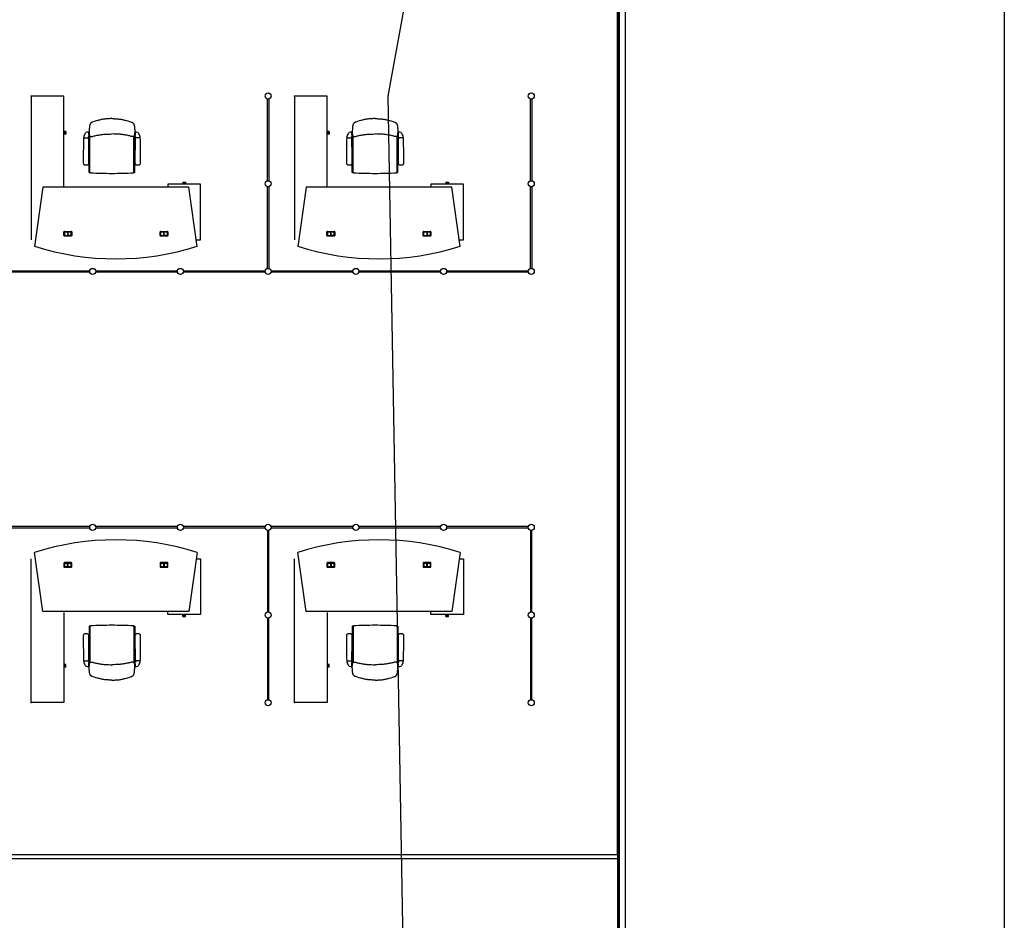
# Model space of a CAD drawing. Header units: millimetres. Extents: x 391350 to 515311, y -283575 to -199836.
# Tile 99 of 102: x 502962 to 515311, y -228229 to -216931. Entities that reach past the tile are written whole.
import ezdxf

# ---------------------------------------------------------------- set-up
doc = ezdxf.new("R2010")
doc.units = ezdxf.units.MM
doc.layers.add('Evac_Occupant', color=183, linetype='Continuous')

msp = doc.modelspace()

# ---------------------------------------------------------------- linework, layer by layer
at = {"color": 0}
for p, q in [((510471, -206452), (510471, -236831)), ((510481, -206452), (510481, -236831)), ((510556, -206452), (510556, -236881)), ((510459, -216249), (510459, -236831)), ((503107, -217892), (503107, -219692)), ((503517, -217892), (503107, -217892)), ((503517, -219021), (503517, -217892)), ((506070, -218951), (506070, -217926)), ((506087, -217926), (506087, -218951)), ((506407, -217892), (506407, -219692)), ((506817, -217892), (506407, -217892)), ((506817, -219021), (506817, -217892)), ((509370, -218951), (509370, -217926)), ((509387, -217926), (509387, -218951)), ((504119, -218172), (504119, -218172)), ((504119, -218172), (504119, -218172)), ((507419, -218172), (507419, -218172)), ((507419, -218172), (507419, -218172)), ((503530, -218334), (503517, -218334)), ((503542, -218334), (503530, -218334)), ((503530, -218334), (503530, -218368)), ((503542, -218334), (503542, -218368)), ((506830, -218334), (506817, -218334)), ((506842, -218334), (506830, -218334)), ((506830, -218334), (506830, -218368)), ((506842, -218334), (506842, -218368)), ((503530, -218368), (503517, -218368)), ((503542, -218368), (503530, -218368)), ((503765, -218412, 0), (503765, -218409, 0)), ((503765, -218412, 0), (503825, -218412, 0)), ((503825, -218412, 0), (503825, -218399, 0)), ((503829, -218344, 0), (503829, -218382, 0)), ((503829, -218347, 0), (503832, -218352, 0)), ((503829, -218372, 0), (503829, -218352, 0)), ((503829, -218356, 0), (503829, -218355, 0)), ((503829, -218356, 0), (503829, -218368, 0)), ((503829, -218368, 0), (503829, -218370, 0)), ((503829, -218377, 0), (503832, -218372, 0)), ((503832, -218355, 0), (503832, -218352, 0)), ((503832, -218369, 0), (503832, -218355, 0)), ((503832, -218372, 0), (503832, -218369, 0)), ((503833, -218673), (503833, -218383)), ((503843, -218845), (503843, -218390)), ((504395, -218845), (504395, -218390)), ((504405, -218673), (504405, -218383)), ((504409, -218347, 0), (504406, -218352, 0)), ((504406, -218355, 0), (504406, -218352, 0)), ((504406, -218369, 0), (504406, -218355, 0)), ((504406, -218372, 0), (504406, -218369, 0)), ((504409, -218377, 0), (504406, -218372, 0)), ((504409, -218344, 0), (504409, -218382, 0)), ((504409, -218372, 0), (504409, -218352, 0)), ((504409, -218356, 0), (504409, -218355, 0)), ((504409, -218356, 0), (504409, -218368, 0)), ((504409, -218368, 0), (504409, -218370, 0)), ((504413, -218412, 0), (504413, -218399, 0)), ((504473, -218412, 0), (504413, -218412, 0)), ((504473, -218412, 0), (504473, -218409, 0)), ((506830, -218368), (506817, -218368)), ((506842, -218368), (506830, -218368)), ((507065, -218412, 0), (507065, -218409, 0)), ((507065, -218412, 0), (507125, -218412, 0)), ((507125, -218412, 0), (507125, -218399, 0)), ((507129, -218344, 0), (507129, -218382, 0)), ((507129, -218347, 0), (507132, -218352, 0)), ((507129, -218372, 0), (507129, -218352, 0)), ((507129, -218356, 0), (507129, -218355, 0)), ((507129, -218356, 0), (507129, -218368, 0)), ((507129, -218368, 0), (507129, -218370, 0)), ((507129, -218377, 0), (507132, -218372, 0)), ((507132, -218355, 0), (507132, -218352, 0)), ((507132, -218369, 0), (507132, -218355, 0)), ((507132, -218372, 0), (507132, -218369, 0)), ((507133, -218673), (507133, -218383)), ((507143, -218845), (507143, -218390)), ((507695, -218845), (507695, -218390)), ((507705, -218673), (507705, -218383)), ((507709, -218347, 0), (507706, -218352, 0)), ((507706, -218355, 0), (507706, -218352, 0)), ((507706, -218369, 0), (507706, -218355, 0)), ((507706, -218372, 0), (507706, -218369, 0)), ((507709, -218377, 0), (507706, -218372, 0)), ((507709, -218344, 0), (507709, -218382, 0)), ((507709, -218372, 0), (507709, -218352, 0)), ((507709, -218356, 0), (507709, -218355, 0)), ((507709, -218356, 0), (507709, -218368, 0)), ((507709, -218368, 0), (507709, -218370, 0)), ((507713, -218412, 0), (507713, -218399, 0)), ((507773, -218412, 0), (507713, -218412, 0)), ((507773, -218412, 0), (507773, -218409, 0)), ((503830, -218706), (503830, -218680)), ((503832, -218677), (503832, -218677)), ((504407, -218677), (504407, -218677)), ((504408, -218706), (504408, -218680)), ((507130, -218706), (507130, -218680)), ((507132, -218677), (507132, -218677)), ((507707, -218677), (507707, -218677)), ((507708, -218706), (507708, -218680)), ((503795, -218752, 0), (503794, -218752, 0)), ((503795, -218752, 0), (503796, -218752, 0)), ((503832, -218710), (503832, -218710)), ((503833, -218848), (503833, -218713)), ((504405, -218848), (504405, -218713)), ((504407, -218710), (504407, -218710)), ((504443, -218752, 0), (504442, -218752, 0)), ((504443, -218752, 0), (504444, -218752, 0)), ((507095, -218752, 0), (507094, -218752, 0)), ((507095, -218752, 0), (507096, -218752, 0)), ((507132, -218710), (507132, -218710)), ((507133, -218848), (507133, -218713)), ((507705, -218848), (507705, -218713)), ((507707, -218710), (507707, -218710)), ((507743, -218752, 0), (507742, -218752, 0)), ((507743, -218752, 0), (507744, -218752, 0)), ((503836, -218850), (503843, -218846)), ((504402, -218850), (504395, -218846)), ((507136, -218850), (507143, -218846)), ((507702, -218850), (507695, -218846)), ((503253, -219032), (503149, -219775)), ((505083, -219032), (503253, -219032)), ((505229, -218995), (504818, -218995)), ((504818, -218995), (504818, -219032)), ((505007, -218970), (505041, -218970)), ((505007, -218970), (505007, -218982)), ((505007, -218982), (505041, -218982)), ((505007, -218982), (505007, -218995)), ((505041, -218970), (505041, -218982)), ((505041, -218982), (505041, -218995)), ((505188, -219775), (505083, -219032)), ((505229, -219692), (505229, -218995)), ((506070, -220051), (506070, -219026)), ((506087, -219026), (506087, -220051)), ((506553, -219032), (506449, -219775)), ((508383, -219032), (506553, -219032)), ((508529, -218995), (508118, -218995)), ((508118, -218995), (508118, -219032)), ((508307, -218970), (508341, -218970)), ((508307, -218970), (508307, -218982)), ((508307, -218982), (508341, -218982)), ((508307, -218982), (508307, -218995)), ((508341, -218970), (508341, -218982)), ((508341, -218982), (508341, -218995)), ((508488, -219775), (508383, -219032)), ((508529, -219692), (508529, -218995)), ((509370, -220051), (509370, -219026)), ((509387, -219026), (509387, -220051)), ((503516, -219640), (503516, -219594)), ((503522, -219588), (503608, -219588)), ((503522, -219596), (503522, -219638)), ((503608, -219646), (503522, -219646)), ((503523, -219638), (503523, -219596)), ((503606, -219594), (503524, -219594)), ((503524, -219594), (503565, -219594)), ((503524, -219639), (503565, -219639)), ((503524, -219640), (503606, -219640)), ((503563, -219594), (503563, -219639)), ((503565, -219639), (503565, -219594)), ((503565, -219594), (503565, -219639)), ((503565, -219594), (503606, -219594)), ((503606, -219639), (503565, -219639)), ((503567, -219639), (503567, -219594)), ((503608, -219638), (503608, -219596)), ((503608, -219596), (503608, -219638)), ((503614, -219594), (503614, -219640)), ((504722, -219640), (504722, -219594)), ((504728, -219588), (504814, -219588)), ((504728, -219596), (504728, -219638)), ((504814, -219646), (504728, -219646)), ((504729, -219638), (504729, -219596)), ((504730, -219594), (504771, -219594)), ((504812, -219594), (504730, -219594)), ((504730, -219639), (504771, -219639)), ((504730, -219640), (504812, -219640)), ((504769, -219594), (504769, -219639)), ((504771, -219639), (504771, -219594)), ((504771, -219594), (504771, -219639)), ((504771, -219594), (504812, -219594)), ((504812, -219639), (504771, -219639)), ((504773, -219639), (504773, -219594)), ((504814, -219638), (504814, -219596)), ((504814, -219596), (504814, -219638)), ((504820, -219594), (504820, -219640)), ((505176, -219692), (505229, -219692)), ((506816, -219640), (506816, -219594)), ((506822, -219588), (506908, -219588)), ((506822, -219596), (506822, -219638)), ((506908, -219646), (506822, -219646)), ((506823, -219638), (506823, -219596)), ((506906, -219594), (506824, -219594)), ((506824, -219594), (506865, -219594)), ((506824, -219639), (506865, -219639)), ((506824, -219640), (506906, -219640)), ((506863, -219594), (506863, -219639)), ((506865, -219639), (506865, -219594)), ((506865, -219594), (506865, -219639)), ((506865, -219594), (506906, -219594)), ((506906, -219639), (506865, -219639)), ((506867, -219639), (506867, -219594)), ((506908, -219638), (506908, -219596)), ((506908, -219596), (506908, -219638)), ((506914, -219594), (506914, -219640)), ((508022, -219640), (508022, -219594)), ((508028, -219588), (508114, -219588)), ((508028, -219596), (508028, -219638)), ((508114, -219646), (508028, -219646)), ((508029, -219638), (508029, -219596)), ((508030, -219594), (508071, -219594)), ((508112, -219594), (508030, -219594)), ((508030, -219639), (508071, -219639)), ((508030, -219640), (508112, -219640)), ((508069, -219594), (508069, -219639)), ((508071, -219639), (508071, -219594)), ((508071, -219594), (508071, -219639)), ((508071, -219594), (508112, -219594)), ((508112, -219639), (508071, -219639)), ((508073, -219639), (508073, -219594)), ((508114, -219638), (508114, -219596)), ((508114, -219596), (508114, -219638)), ((508120, -219594), (508120, -219640)), ((508476, -219692), (508529, -219692)), ((502816, -220080), (503841, -220080)), ((503841, -220097), (502816, -220097)), ((503916, -220080), (504941, -220080)), ((504941, -220097), (503916, -220097)), ((505016, -220080), (506041, -220080)), ((506041, -220097), (505016, -220097)), ((506116, -220080), (507141, -220080)), ((507141, -220097), (506116, -220097)), ((507216, -220080), (508241, -220080)), ((508241, -220097), (507216, -220097)), ((508316, -220080), (509341, -220080)), ((509341, -220097), (508316, -220097)), ((503841, -223290), (502816, -223290)), ((502816, -223307), (503841, -223307)), ((504941, -223290), (503916, -223290)), ((503916, -223307), (504941, -223307)), ((506041, -223290), (505016, -223290)), ((505016, -223307), (506041, -223307)), ((506070, -223336), (506070, -224361)), ((506087, -224361), (506087, -223336)), ((507141, -223290), (506116, -223290)), ((506116, -223307), (507141, -223307)), ((508241, -223290), (507216, -223290)), ((507216, -223307), (508241, -223307)), ((509341, -223290), (508316, -223290)), ((508316, -223307), (509341, -223307)), ((509370, -223336), (509370, -224361)), ((509387, -224361), (509387, -223336)), ((503253, -224356), (503149, -223613)), ((505188, -223613), (505083, -224356)), ((506553, -224356), (506449, -223613)), ((508488, -223613), (508383, -224356)), ((503107, -225496), (503107, -223696)), ((503516, -223748), (503516, -223794)), ((503608, -223742), (503522, -223742)), ((503522, -223792), (503522, -223750)), ((503523, -223750), (503523, -223792)), ((503524, -223748), (503606, -223748)), ((503524, -223748), (503565, -223748)), ((503563, -223793), (503563, -223748)), ((503565, -223748), (503565, -223793)), ((503565, -223793), (503565, -223748)), ((503606, -223748), (503565, -223748)), ((503567, -223748), (503567, -223793)), ((503608, -223750), (503608, -223792)), ((503608, -223792), (503608, -223750)), ((503614, -223794), (503614, -223748)), ((504722, -223748), (504722, -223794)), ((504814, -223742), (504728, -223742)), ((504728, -223792), (504728, -223750)), ((504729, -223750), (504729, -223792)), ((504730, -223748), (504771, -223748)), ((504730, -223748), (504812, -223748)), ((504769, -223793), (504769, -223748)), ((504771, -223748), (504771, -223793)), ((504771, -223793), (504771, -223748)), ((504812, -223748), (504771, -223748)), ((504773, -223748), (504773, -223793)), ((504814, -223750), (504814, -223792)), ((504814, -223792), (504814, -223750)), ((504820, -223794), (504820, -223748)), ((505176, -223696), (505229, -223696)), ((505229, -223696), (505229, -224393)), ((506407, -225496), (506407, -223696)), ((506816, -223748), (506816, -223794)), ((506908, -223742), (506822, -223742)), ((506822, -223792), (506822, -223750)), ((506823, -223750), (506823, -223792)), ((506824, -223748), (506906, -223748)), ((506824, -223748), (506865, -223748)), ((506863, -223793), (506863, -223748)), ((506865, -223748), (506865, -223793)), ((506865, -223793), (506865, -223748)), ((506906, -223748), (506865, -223748)), ((506867, -223748), (506867, -223793)), ((506908, -223750), (506908, -223792)), ((506908, -223792), (506908, -223750)), ((506914, -223794), (506914, -223748)), ((508022, -223748), (508022, -223794)), ((508114, -223742), (508028, -223742)), ((508028, -223792), (508028, -223750)), ((508029, -223750), (508029, -223792)), ((508030, -223748), (508071, -223748)), ((508030, -223748), (508112, -223748)), ((508069, -223793), (508069, -223748)), ((508071, -223748), (508071, -223793)), ((508071, -223793), (508071, -223748)), ((508112, -223748), (508071, -223748)), ((508073, -223748), (508073, -223793)), ((508114, -223750), (508114, -223792)), ((508114, -223792), (508114, -223750)), ((508120, -223794), (508120, -223748)), ((508476, -223696), (508529, -223696)), ((508529, -223696), (508529, -224393)), ((503522, -223800), (503608, -223800)), ((503524, -223793), (503565, -223793)), ((503606, -223794), (503524, -223794)), ((503565, -223793), (503606, -223793)), ((504728, -223800), (504814, -223800)), ((504730, -223793), (504771, -223793)), ((504812, -223794), (504730, -223794)), ((504771, -223793), (504812, -223793)), ((506822, -223800), (506908, -223800)), ((506824, -223793), (506865, -223793)), ((506906, -223794), (506824, -223794)), ((506865, -223793), (506906, -223793)), ((508028, -223800), (508114, -223800)), ((508030, -223793), (508071, -223793)), ((508112, -223794), (508030, -223794)), ((508071, -223793), (508112, -223793)), ((505083, -224356), (503253, -224356)), ((503517, -224366), (503517, -225496)), ((504818, -224393), (504818, -224356)), ((508383, -224356), (506553, -224356)), ((506817, -224366), (506817, -225496)), ((508118, -224393), (508118, -224356)), ((505229, -224393), (504818, -224393)), ((505007, -224405), (505007, -224393)), ((505007, -224405), (505041, -224405)), ((505007, -224417), (505007, -224405)), ((505007, -224417), (505041, -224417)), ((505041, -224405), (505041, -224393)), ((505041, -224417), (505041, -224405)), ((506070, -224436), (506070, -225461)), ((506087, -225461), (506087, -224436)), ((508529, -224393), (508118, -224393)), ((508307, -224405), (508307, -224393)), ((508307, -224405), (508341, -224405)), ((508307, -224417), (508307, -224405)), ((508307, -224417), (508341, -224417)), ((508341, -224405), (508341, -224393)), ((508341, -224417), (508341, -224405)), ((509370, -224436), (509370, -225461)), ((509387, -225461), (509387, -224436)), ((503833, -224539), (503833, -224674)), ((503836, -224538), (503843, -224541)), ((503843, -224542), (503843, -224997)), ((504402, -224538), (504395, -224541)), ((504395, -224542), (504395, -224997)), ((504405, -224539), (504405, -224674)), ((507133, -224539), (507133, -224674)), ((507136, -224538), (507143, -224541)), ((507143, -224542), (507143, -224997)), ((507702, -224538), (507695, -224541)), ((507695, -224542), (507695, -224997)), ((507705, -224539), (507705, -224674)), ((503795, -224635, 0), (503794, -224635, 0)), ((503795, -224635, 0), (503796, -224635, 0)), ((503830, -224681), (503830, -224707)), ((503832, -224677), (503832, -224678)), ((503832, -224711), (503832, -224710)), ((503833, -224714), (503833, -225004)), ((504405, -224714), (504405, -225004)), ((504407, -224677), (504407, -224678)), ((504407, -224711), (504407, -224710)), ((504408, -224681), (504408, -224707)), ((504443, -224635, 0), (504442, -224635, 0)), ((504443, -224635, 0), (504444, -224635, 0)), ((507095, -224635, 0), (507094, -224635, 0)), ((507095, -224635, 0), (507096, -224635, 0)), ((507130, -224681), (507130, -224707)), ((507132, -224677), (507132, -224678)), ((507132, -224711), (507132, -224710)), ((507133, -224714), (507133, -225004)), ((507705, -224714), (507705, -225004)), ((507707, -224677), (507707, -224678)), ((507707, -224711), (507707, -224710)), ((507708, -224681), (507708, -224707)), ((507743, -224635, 0), (507742, -224635, 0)), ((507743, -224635, 0), (507744, -224635, 0)), ((503765, -224975, 0), (503825, -224975, 0)), ((503765, -224975, 0), (503765, -224978, 0)), ((503825, -224975, 0), (503825, -224989, 0)), ((503829, -225043, 0), (503829, -225005, 0)), ((504409, -225043, 0), (504409, -225005, 0)), ((504473, -224975, 0), (504413, -224975, 0)), ((504413, -224975, 0), (504413, -224989, 0)), ((504473, -224975, 0), (504473, -224978, 0)), ((507065, -224975, 0), (507125, -224975, 0)), ((507065, -224975, 0), (507065, -224978, 0)), ((507125, -224975, 0), (507125, -224989, 0)), ((507129, -225043, 0), (507129, -225005, 0)), ((507709, -225043, 0), (507709, -225005, 0)), ((507773, -224975, 0), (507713, -224975, 0)), ((507713, -224975, 0), (507713, -224989, 0)), ((507773, -224975, 0), (507773, -224978, 0)), ((503530, -225019), (503517, -225019)), ((503530, -225053), (503517, -225053)), ((503530, -225053), (503530, -225019)), ((503542, -225019), (503530, -225019)), ((503542, -225053), (503530, -225053)), ((503542, -225053), (503542, -225019)), ((503829, -225010, 0), (503832, -225015, 0)), ((503829, -225015, 0), (503829, -225035, 0)), ((503829, -225019, 0), (503829, -225017, 0)), ((503829, -225031, 0), (503829, -225019, 0)), ((503829, -225031, 0), (503829, -225033, 0)), ((503829, -225040, 0), (503832, -225035, 0)), ((503832, -225015, 0), (503832, -225018, 0)), ((503832, -225018, 0), (503832, -225032, 0)), ((503832, -225032, 0), (503832, -225035, 0)), ((504409, -225010, 0), (504406, -225015, 0)), ((504406, -225015, 0), (504406, -225018, 0)), ((504406, -225018, 0), (504406, -225032, 0)), ((504406, -225032, 0), (504406, -225035, 0)), ((504409, -225040, 0), (504406, -225035, 0)), ((504409, -225015, 0), (504409, -225035, 0)), ((504409, -225019, 0), (504409, -225017, 0)), ((504409, -225031, 0), (504409, -225019, 0)), ((504409, -225031, 0), (504409, -225033, 0)), ((506830, -225019), (506817, -225019)), ((506830, -225053), (506817, -225053)), ((506830, -225053), (506830, -225019)), ((506842, -225019), (506830, -225019)), ((506842, -225053), (506830, -225053)), ((506842, -225053), (506842, -225019)), ((507129, -225010, 0), (507132, -225015, 0)), ((507129, -225015, 0), (507129, -225035, 0)), ((507129, -225019, 0), (507129, -225017, 0)), ((507129, -225031, 0), (507129, -225019, 0)), ((507129, -225031, 0), (507129, -225033, 0)), ((507129, -225040, 0), (507132, -225035, 0)), ((507132, -225015, 0), (507132, -225018, 0)), ((507132, -225018, 0), (507132, -225032, 0)), ((507132, -225032, 0), (507132, -225035, 0)), ((507709, -225010, 0), (507706, -225015, 0)), ((507706, -225015, 0), (507706, -225018, 0)), ((507706, -225018, 0), (507706, -225032, 0)), ((507706, -225032, 0), (507706, -225035, 0)), ((507709, -225040, 0), (507706, -225035, 0)), ((507709, -225015, 0), (507709, -225035, 0)), ((507709, -225019, 0), (507709, -225017, 0)), ((507709, -225031, 0), (507709, -225019, 0)), ((507709, -225031, 0), (507709, -225033, 0)), ((504119, -225215), (504119, -225215)), ((504119, -225215), (504119, -225215)), ((507419, -225215), (507419, -225215)), ((507419, -225215), (507419, -225215)), ((503517, -225496), (503107, -225496)), ((506817, -225496), (506407, -225496)), ((497984, -227402), (510459, -227402)), ((497984, -227452), (510459, -227452))]:
    msp.add_line(p, q, dxfattribs=at)
msp.add_lwpolyline([(456689, -204650), (515311, -204650), (515311, -239526), (456689, -239526)], close=True, dxfattribs=at)
msp.add_lwpolyline([(510459, -227402), (510459, -216249)], dxfattribs=at)
at = {"color": 0, "extrusion": (0, 0, -1), "flags": 128}
for points in [[(-504119, -218172), (-504108, -218172), (-504096, -218172), (-504085, -218173), (-504074, -218173), (-504063, -218174), (-504051, -218175), (-504040, -218176), (-504029, -218178), (-504018, -218179), (-504007, -218181), (-503996, -218183), (-503984, -218185), (-503974, -218188), (-503963, -218190), (-503952, -218193), (-503941, -218196), (-503919, -218202), (-503897, -218209), (-503876, -218215), (-503873, -218216), (-503870, -218217), (-503868, -218218), (-503865, -218219), (-503863, -218221), (-503860, -218222), (-503858, -218224), (-503856, -218226), (-503854, -218228), (-503852, -218230), (-503851, -218232), (-503849, -218235), (-503848, -218237), (-503846, -218240), (-503845, -218242), (-503844, -218245), (-503843, -218247), (-503842, -218250), (-503841, -218253), (-503840, -218256), (-503839, -218261), (-503838, -218267), (-503837, -218278), (-503836, -218289), (-503835, -218300), (-503834, -218311), (-503833, -218323), (-503833, -218334), (-503833, -218345), (-503833, -218351), (-503833, -218357), (-503833, -218362), (-503834, -218368), (-503834, -218371), (-503835, -218374), (-503835, -218377), (-503836, -218379), (-503837, -218382), (-503838, -218384), (-503840, -218387), (-503842, -218389), (-503844, -218391), (-503845, -218392), (-503846, -218393), (-503847, -218394), (-503848, -218394), (-503851, -218395), (-503854, -218396), (-503857, -218397), (-503859, -218397), (-503862, -218397), (-503865, -218397), (-503868, -218397), (-503871, -218397), (-503874, -218396), (-503879, -218395), (-503885, -218393), (-503895, -218390), (-503906, -218387), (-503917, -218385), (-503928, -218382), (-503939, -218380), (-503950, -218378), (-503962, -218376), (-503973, -218374), (-503984, -218373), (-503995, -218371), (-504006, -218370), (-504018, -218369), (-504029, -218368), (-504040, -218368), (-504051, -218367), (-504063, -218366), (-504074, -218366), (-504096, -218366), (-504119, -218365)], [(-507419, -218172), (-507408, -218172), (-507396, -218172), (-507385, -218173), (-507374, -218173), (-507363, -218174), (-507351, -218175), (-507340, -218176), (-507329, -218178), (-507318, -218179), (-507307, -218181), (-507296, -218183), (-507284, -218185), (-507274, -218188), (-507263, -218190), (-507252, -218193), (-507241, -218196), (-507219, -218202), (-507197, -218209), (-507176, -218215), (-507173, -218216), (-507170, -218217), (-507168, -218218), (-507165, -218219), (-507163, -218221), (-507160, -218222), (-507158, -218224), (-507156, -218226), (-507154, -218228), (-507152, -218230), (-507151, -218232), (-507149, -218235), (-507148, -218237), (-507146, -218240), (-507145, -218242), (-507144, -218245), (-507143, -218247), (-507142, -218250), (-507141, -218253), (-507140, -218256), (-507139, -218261), (-507138, -218267), (-507137, -218278), (-507136, -218289), (-507135, -218300), (-507134, -218311), (-507133, -218323), (-507133, -218334), (-507133, -218345), (-507133, -218351), (-507133, -218357), (-507133, -218362), (-507134, -218368), (-507134, -218371), (-507135, -218374), (-507135, -218377), (-507136, -218379), (-507137, -218382), (-507138, -218384), (-507140, -218387), (-507142, -218389), (-507144, -218391), (-507145, -218392), (-507146, -218393), (-507147, -218394), (-507148, -218394), (-507151, -218395), (-507154, -218396), (-507157, -218397), (-507159, -218397), (-507162, -218397), (-507165, -218397), (-507168, -218397), (-507171, -218397), (-507174, -218396), (-507179, -218395), (-507185, -218393), (-507195, -218390), (-507206, -218387), (-507217, -218385), (-507228, -218382), (-507239, -218380), (-507250, -218378), (-507262, -218376), (-507273, -218374), (-507284, -218373), (-507295, -218371), (-507306, -218370), (-507318, -218369), (-507329, -218368), (-507340, -218368), (-507351, -218367), (-507363, -218366), (-507374, -218366), (-507396, -218366), (-507419, -218365)], [(-504119, -225215), (-504108, -225215), (-504096, -225215), (-504085, -225215), (-504074, -225214), (-504063, -225213), (-504051, -225212), (-504040, -225211), (-504029, -225210), (-504018, -225208), (-504007, -225206), (-503996, -225204), (-503984, -225202), (-503974, -225200), (-503963, -225197), (-503952, -225194), (-503941, -225191), (-503919, -225185), (-503897, -225179), (-503876, -225172), (-503873, -225172), (-503870, -225171), (-503868, -225169), (-503865, -225168), (-503863, -225167), (-503860, -225165), (-503858, -225163), (-503856, -225161), (-503854, -225159), (-503852, -225157), (-503851, -225155), (-503849, -225153), (-503848, -225150), (-503846, -225148), (-503845, -225145), (-503844, -225143), (-503843, -225140), (-503842, -225137), (-503841, -225135), (-503840, -225132), (-503839, -225126), (-503838, -225121), (-503837, -225109), (-503836, -225098), (-503835, -225087), (-503834, -225076), (-503833, -225065), (-503833, -225054), (-503833, -225042), (-503833, -225036), (-503833, -225031), (-503833, -225025), (-503834, -225019), (-503834, -225016), (-503835, -225013), (-503835, -225011), (-503836, -225008), (-503837, -225005), (-503838, -225003), (-503840, -225000), (-503842, -224998), (-503844, -224996), (-503845, -224995), (-503846, -224995), (-503847, -224994), (-503848, -224993), (-503851, -224992), (-503854, -224991), (-503857, -224991), (-503859, -224990), (-503862, -224990), (-503865, -224990), (-503868, -224990), (-503871, -224991), (-503874, -224991), (-503879, -224992), (-503885, -224994), (-503895, -224997), (-503906, -225000), (-503917, -225003), (-503928, -225005), (-503939, -225007), (-503950, -225009), (-503962, -225011), (-503973, -225013), (-503984, -225015), (-503995, -225016), (-504006, -225017), (-504018, -225018), (-504029, -225019), (-504040, -225020), (-504051, -225020), (-504063, -225021), (-504074, -225021), (-504096, -225022), (-504119, -225022)], [(-507419, -225215), (-507408, -225215), (-507396, -225215), (-507385, -225215), (-507374, -225214), (-507363, -225213), (-507351, -225212), (-507340, -225211), (-507329, -225210), (-507318, -225208), (-507307, -225206), (-507296, -225204), (-507284, -225202), (-507274, -225200), (-507263, -225197), (-507252, -225194), (-507241, -225191), (-507219, -225185), (-507197, -225179), (-507176, -225172), (-507173, -225172), (-507170, -225171), (-507168, -225169), (-507165, -225168), (-507163, -225167), (-507160, -225165), (-507158, -225163), (-507156, -225161), (-507154, -225159), (-507152, -225157), (-507151, -225155), (-507149, -225153), (-507148, -225150), (-507146, -225148), (-507145, -225145), (-507144, -225143), (-507143, -225140), (-507142, -225137), (-507141, -225135), (-507140, -225132), (-507139, -225126), (-507138, -225121), (-507137, -225109), (-507136, -225098), (-507135, -225087), (-507134, -225076), (-507133, -225065), (-507133, -225054), (-507133, -225042), (-507133, -225036), (-507133, -225031), (-507133, -225025), (-507134, -225019), (-507134, -225016), (-507135, -225013), (-507135, -225011), (-507136, -225008), (-507137, -225005), (-507138, -225003), (-507140, -225000), (-507142, -224998), (-507144, -224996), (-507145, -224995), (-507146, -224995), (-507147, -224994), (-507148, -224993), (-507151, -224992), (-507154, -224991), (-507157, -224991), (-507159, -224990), (-507162, -224990), (-507165, -224990), (-507168, -224990), (-507171, -224991), (-507174, -224991), (-507179, -224992), (-507185, -224994), (-507195, -224997), (-507206, -225000), (-507217, -225003), (-507228, -225005), (-507239, -225007), (-507250, -225009), (-507262, -225011), (-507273, -225013), (-507284, -225015), (-507295, -225016), (-507306, -225017), (-507318, -225018), (-507329, -225019), (-507340, -225020), (-507351, -225020), (-507363, -225021), (-507374, -225021), (-507396, -225022), (-507419, -225022)]]:
    msp.add_lwpolyline(points, dxfattribs=at)
at = {"color": 0, "flags": 128}
for points in [[(504119, -218172), (504130, -218172), (504142, -218172), (504153, -218173), (504164, -218173), (504175, -218174), (504187, -218175), (504198, -218176), (504209, -218178), (504220, -218179), (504232, -218181), (504243, -218183), (504254, -218185), (504265, -218188), (504275, -218190), (504286, -218193), (504297, -218196), (504319, -218202), (504341, -218209), (504363, -218215), (504365, -218216), (504368, -218217), (504370, -218218), (504373, -218219), (504375, -218221), (504378, -218222), (504380, -218224), (504382, -218226), (504384, -218228), (504386, -218230), (504388, -218232), (504389, -218235), (504391, -218237), (504392, -218240), (504393, -218242), (504394, -218245), (504395, -218247), (504396, -218250), (504397, -218253), (504398, -218256), (504399, -218261), (504400, -218267), (504401, -218278), (504402, -218289), (504403, -218300), (504404, -218311), (504405, -218323), (504405, -218334), (504405, -218345), (504405, -218351), (504405, -218357), (504405, -218362), (504404, -218368), (504404, -218371), (504404, -218374), (504403, -218377), (504402, -218379), (504401, -218382), (504400, -218384), (504398, -218387), (504396, -218389), (504394, -218391), (504393, -218392), (504392, -218393), (504391, -218394), (504390, -218394), (504387, -218395), (504384, -218396), (504382, -218397), (504379, -218397), (504376, -218397), (504373, -218397), (504370, -218397), (504367, -218397), (504364, -218396), (504359, -218395), (504353, -218393), (504343, -218390), (504332, -218387), (504321, -218385), (504310, -218382), (504299, -218380), (504288, -218378), (504276, -218376), (504265, -218374), (504254, -218373), (504243, -218371), (504232, -218370), (504220, -218369), (504209, -218368), (504198, -218368), (504187, -218367), (504175, -218366), (504164, -218366), (504142, -218366), (504119, -218365)], [(507419, -218172), (507430, -218172), (507442, -218172), (507453, -218173), (507464, -218173), (507475, -218174), (507487, -218175), (507498, -218176), (507509, -218178), (507520, -218179), (507532, -218181), (507543, -218183), (507554, -218185), (507565, -218188), (507575, -218190), (507586, -218193), (507597, -218196), (507619, -218202), (507641, -218209), (507663, -218215), (507665, -218216), (507668, -218217), (507670, -218218), (507673, -218219), (507675, -218221), (507678, -218222), (507680, -218224), (507682, -218226), (507684, -218228), (507686, -218230), (507688, -218232), (507689, -218235), (507691, -218237), (507692, -218240), (507693, -218242), (507694, -218245), (507695, -218247), (507696, -218250), (507697, -218253), (507698, -218256), (507699, -218261), (507700, -218267), (507701, -218278), (507702, -218289), (507703, -218300), (507704, -218311), (507705, -218323), (507705, -218334), (507705, -218345), (507705, -218351), (507705, -218357), (507705, -218362), (507704, -218368), (507704, -218371), (507704, -218374), (507703, -218377), (507702, -218379), (507701, -218382), (507700, -218384), (507698, -218387), (507696, -218389), (507694, -218391), (507693, -218392), (507692, -218393), (507691, -218394), (507690, -218394), (507687, -218395), (507684, -218396), (507682, -218397), (507679, -218397), (507676, -218397), (507673, -218397), (507670, -218397), (507667, -218397), (507664, -218396), (507659, -218395), (507653, -218393), (507643, -218390), (507632, -218387), (507621, -218385), (507610, -218382), (507599, -218380), (507588, -218378), (507576, -218376), (507565, -218374), (507554, -218373), (507543, -218371), (507532, -218370), (507520, -218369), (507509, -218368), (507498, -218368), (507487, -218367), (507475, -218366), (507464, -218366), (507442, -218366), (507419, -218365)], [(504119, -225215), (504130, -225215), (504142, -225215), (504153, -225215), (504164, -225214), (504175, -225213), (504187, -225212), (504198, -225211), (504209, -225210), (504220, -225208), (504232, -225206), (504243, -225204), (504254, -225202), (504265, -225200), (504275, -225197), (504286, -225194), (504297, -225191), (504319, -225185), (504341, -225179), (504363, -225172), (504365, -225172), (504368, -225171), (504370, -225169), (504373, -225168), (504375, -225167), (504378, -225165), (504380, -225163), (504382, -225161), (504384, -225159), (504386, -225157), (504388, -225155), (504389, -225153), (504391, -225150), (504392, -225148), (504393, -225145), (504394, -225143), (504395, -225140), (504396, -225137), (504397, -225135), (504398, -225132), (504399, -225126), (504400, -225121), (504401, -225109), (504402, -225098), (504403, -225087), (504404, -225076), (504405, -225065), (504405, -225054), (504405, -225042), (504405, -225036), (504405, -225031), (504405, -225025), (504404, -225019), (504404, -225016), (504404, -225013), (504403, -225011), (504402, -225008), (504401, -225005), (504400, -225003), (504398, -225000), (504396, -224998), (504394, -224996), (504393, -224995), (504392, -224995), (504391, -224994), (504390, -224993), (504387, -224992), (504384, -224991), (504382, -224991), (504379, -224990), (504376, -224990), (504373, -224990), (504370, -224990), (504367, -224991), (504364, -224991), (504359, -224992), (504353, -224994), (504343, -224997), (504332, -225000), (504321, -225003), (504310, -225005), (504299, -225007), (504288, -225009), (504276, -225011), (504265, -225013), (504254, -225015), (504243, -225016), (504232, -225017), (504220, -225018), (504209, -225019), (504198, -225020), (504187, -225020), (504175, -225021), (504164, -225021), (504142, -225022), (504119, -225022)], [(507419, -225215), (507430, -225215), (507442, -225215), (507453, -225215), (507464, -225214), (507475, -225213), (507487, -225212), (507498, -225211), (507509, -225210), (507520, -225208), (507532, -225206), (507543, -225204), (507554, -225202), (507565, -225200), (507575, -225197), (507586, -225194), (507597, -225191), (507619, -225185), (507641, -225179), (507663, -225172), (507665, -225172), (507668, -225171), (507670, -225169), (507673, -225168), (507675, -225167), (507678, -225165), (507680, -225163), (507682, -225161), (507684, -225159), (507686, -225157), (507688, -225155), (507689, -225153), (507691, -225150), (507692, -225148), (507693, -225145), (507694, -225143), (507695, -225140), (507696, -225137), (507697, -225135), (507698, -225132), (507699, -225126), (507700, -225121), (507701, -225109), (507702, -225098), (507703, -225087), (507704, -225076), (507705, -225065), (507705, -225054), (507705, -225042), (507705, -225036), (507705, -225031), (507705, -225025), (507704, -225019), (507704, -225016), (507704, -225013), (507703, -225011), (507702, -225008), (507701, -225005), (507700, -225003), (507698, -225000), (507696, -224998), (507694, -224996), (507693, -224995), (507692, -224995), (507691, -224994), (507690, -224993), (507687, -224992), (507684, -224991), (507682, -224991), (507679, -224990), (507676, -224990), (507673, -224990), (507670, -224990), (507667, -224991), (507664, -224991), (507659, -224992), (507653, -224994), (507643, -224997), (507632, -225000), (507621, -225003), (507610, -225005), (507599, -225007), (507588, -225009), (507576, -225011), (507565, -225013), (507554, -225015), (507543, -225016), (507532, -225017), (507520, -225018), (507509, -225019), (507498, -225020), (507487, -225020), (507475, -225021), (507464, -225021), (507442, -225022), (507419, -225022)]]:
    msp.add_lwpolyline(points, dxfattribs=at)
at = {"color": 0}
for centre in [(506078, -217889), (509378, -217889), (506078, -218989), (509378, -218989), (503878, -220089), (504978, -220089), (506078, -220089), (507178, -220089), (508278, -220089), (509378, -220089), (503878, -223299), (504978, -223299), (506078, -223299), (507178, -223299), (508278, -223299), (509378, -223299), (506078, -224399), (509378, -224399), (506078, -225499), (509378, -225499)]:
    msp.add_circle(centre, 38, dxfattribs=at)
for centre, radius, start, end in [((510659, -218673, 0), 6900, 177.8375, 180.1073), ((503765, -218413, 0), 0.8, 90, 177.8375), ((503835, -218409, 0), 70, 163.8763, 180), ((503864, -218418, 0), 100, 146.194, 163.8763), ((503905, -218446, 0), 150, 138.8841, 146.194), ((503793, -218347, 0), 0.5, 100.4377, 138.8841), ((503905, -218446, 0), 150, 138.8175, 138.8841), ((503847, -218642, 0), 300, 93.7447, 100.4377), ((503847, -218642, 0), 300, 100.4377, 100.471), ((503860, -218399, 0), 35, 152.3396, 180), ((503825, -218413, 0), 0.8, 2.1625, 90), ((496931, -218673, 0), 6900, 359.8927, 2.1625), ((503828, -218344, 0), 1.5, 0, 93.7447), ((503849, -218383), 16, 152.0906, 180), ((504389, -218383), 16, 0, 27.9094), ((511307, -218673, 0), 6900, 177.8375, 180.1073), ((504411, -218344, 0), 1.5, 86.2553, 180), ((504378, -218399, 0), 35, 0, 27.6604), ((504391, -218642, 0), 300, 79.5623, 86.2553), ((504413, -218413, 0), 0.8, 90, 177.8375), ((504445, -218347, 0), 0.5, 41.1159, 79.5623), ((504391, -218642, 0), 300, 79.529, 79.5623), ((504333, -218446, 0), 150, 33.806, 41.1159), ((504333, -218446, 0), 150, 41.1159, 41.1825), ((504374, -218418, 0), 100, 16.1237, 33.806), ((504403, -218409, 0), 70, 0, 16.1237), ((504473, -218413, 0), 0.8, 2.1625, 90), ((497579, -218673, 0), 6900, 359.8927, 2.1625), ((513959, -218673, 0), 6900, 177.8375, 180.1073), ((507065, -218413, 0), 0.8, 90, 177.8375), ((507135, -218409, 0), 70, 163.8763, 180), ((507164, -218418, 0), 100, 146.194, 163.8763), ((507205, -218446, 0), 150, 138.8841, 146.194), ((507093, -218347, 0), 0.5, 100.4377, 138.8841), ((507205, -218446, 0), 150, 138.8175, 138.8841), ((507147, -218642, 0), 300, 93.7447, 100.4377), ((507147, -218642, 0), 300, 100.4377, 100.471), ((507160, -218399, 0), 35, 152.3396, 180), ((507125, -218413, 0), 0.8, 2.1625, 90), ((500231, -218673, 0), 6900, 359.8927, 2.1625), ((507128, -218344, 0), 1.5, 0, 93.7447), ((507149, -218383), 16, 152.0906, 180), ((507689, -218383), 16, 0, 27.9094), ((514607, -218673, 0), 6900, 177.8375, 180.1073), ((507711, -218344, 0), 1.5, 86.2553, 180), ((507678, -218399, 0), 35, 0, 27.6604), ((507691, -218642, 0), 300, 79.5623, 86.2553), ((507713, -218413, 0), 0.8, 90, 177.8375), ((507745, -218347, 0), 0.5, 41.1159, 79.5623), ((507691, -218642, 0), 300, 79.529, 79.5623), ((507633, -218446, 0), 150, 33.806, 41.1159), ((507633, -218446, 0), 150, 41.1159, 41.1825), ((507674, -218418, 0), 100, 16.1237, 33.806), ((507703, -218409, 0), 70, 0, 16.1237), ((507773, -218413, 0), 0.8, 2.1625, 90), ((500879, -218673, 0), 6900, 359.8927, 2.1625), ((505021, -218702, 0), 1262, 179.2836, 181.1715), ((503835, -218680), 5, 135, 180), ((503835, -218706), 5, 180, 225), ((502569, -218702, 0), 1262, 358.8285, 0.7164), ((503828, -218673), 5, 315, 0), ((504410, -218673), 5, 180, 225), ((504403, -218680), 5, 0, 45), ((505669, -218702, 0), 1262, 179.2836, 181.1715), ((504403, -218706), 5, 315, 0), ((503217, -218702, 0), 1262, 358.8285, 0.7164), ((508321, -218702, 0), 1262, 179.2836, 181.1715), ((507135, -218680), 5, 135, 180), ((507135, -218706), 5, 180, 225), ((505869, -218702, 0), 1262, 358.8285, 0.7164), ((507128, -218673), 5, 315, 0), ((507710, -218673), 5, 180, 225), ((507703, -218680), 5, 0, 45), ((508969, -218702, 0), 1262, 179.2836, 181.1715), ((507703, -218706), 5, 315, 0), ((506517, -218702, 0), 1262, 358.8285, 0.7164), ((503797, -218728, 0), 37.4, 180.2124, 200.2593), ((503775, -218736, 0), 13.7, 199.4299, 238.4709), ((503779, -218729, 0), 22.5, 238.7282, 262.0131), ((503787, -218692, 0), 59.9, 259.4704, 267.393), ((503796, -218515, 0), 237, 267.0251, 269.4324), ((503794, -218515, 0), 237, 270.5676, 272.9749), ((503803, -218692, 0), 59.9, 272.607, 280.5296), ((503811, -218729, 0), 22.5, 277.9869, 301.2718), ((503816, -218736, 0), 13.7, 301.5291, 340.5701), ((503793, -218728, 0), 37.4, 339.7407, 359.7876), ((503828, -218713), 5, 0, 45), ((504410, -218713), 5, 135, 180), ((504445, -218728, 0), 37.4, 180.2124, 200.2593), ((504423, -218736, 0), 13.7, 199.4299, 238.4709), ((504427, -218729, 0), 22.5, 238.7282, 262.0131), ((504435, -218692, 0), 59.9, 259.4704, 267.393), ((504444, -218515, 0), 237, 267.0251, 269.4324), ((504442, -218515, 0), 237, 270.5676, 272.9749), ((504451, -218692, 0), 59.9, 272.607, 280.5296), ((504459, -218729, 0), 22.5, 277.9869, 301.2718), ((504464, -218736, 0), 13.7, 301.5291, 340.5701), ((504441, -218728, 0), 37.4, 339.7407, 359.7876), ((507097, -218728, 0), 37.4, 180.2124, 200.2593), ((507075, -218736, 0), 13.7, 199.4299, 238.4709), ((507079, -218729, 0), 22.5, 238.7282, 262.0131), ((507087, -218692, 0), 59.9, 259.4704, 267.393), ((507096, -218515, 0), 237, 267.0251, 269.4324), ((507094, -218515, 0), 237, 270.5676, 272.9749), ((507103, -218692, 0), 59.9, 272.607, 280.5296), ((507111, -218729, 0), 22.5, 277.9869, 301.2718), ((507116, -218736, 0), 13.7, 301.5291, 340.5701), ((507093, -218728, 0), 37.4, 339.7407, 359.7876), ((507128, -218713), 5, 0, 45), ((507710, -218713), 5, 135, 180), ((507745, -218728, 0), 37.4, 180.2124, 200.2593), ((507723, -218736, 0), 13.7, 199.4299, 238.4709), ((507727, -218729, 0), 22.5, 238.7282, 262.0131), ((507735, -218692, 0), 59.9, 259.4704, 267.393), ((507744, -218515, 0), 237, 267.0251, 269.4324), ((507742, -218515, 0), 237, 270.5676, 272.9749), ((507751, -218692, 0), 59.9, 272.607, 280.5296), ((507759, -218729, 0), 22.5, 277.9869, 301.2718), ((507764, -218736, 0), 13.7, 301.5291, 340.5701), ((507741, -218728, 0), 37.4, 339.7407, 359.7876), ((503835, -218848), 2, 180, 295.8508), ((503850, -218845), 7, 180, 266.9154), ((504119, -213853), 5006, 266.9154, 270), ((504119, -213853), 5006, 270, 273.0846), ((504388, -218845), 7, 273.0846, 0), ((504403, -218848), 2, 244.1492, 0), ((507135, -218848), 2, 180, 295.8508), ((507150, -218845), 7, 180, 266.9154), ((507419, -213853), 5006, 266.9154, 270), ((507419, -213853), 5006, 270, 273.0846), ((507688, -218845), 7, 273.0846, 0), ((507703, -218848), 2, 244.1492, 0), ((503522, -219594), 6, 90, 180), ((503522, -219640), 6, 180, 270), ((503524, -219596), 2, 90, 180), ((503524, -219638), 2, 180, 270), ((503524, -219596), 1.5, 90, 180), ((503524, -219638), 1.5, 180, 270), ((503606, -219596), 2, 0, 90), ((503606, -219596), 1.5, 0, 90), ((503606, -219638), 2, 270, 0), ((503606, -219638), 1.5, 270, 0), ((503608, -219594), 6, 0, 90), ((503608, -219640), 6, 270, 0), ((504728, -219594), 6, 90, 180), ((504728, -219640), 6, 180, 270), ((504730, -219596), 2, 90, 180), ((504730, -219638), 2, 180, 270), ((504730, -219596), 1.5, 90, 180), ((504730, -219638), 1.5, 180, 270), ((504812, -219596), 1.5, 0, 90), ((504812, -219596), 2, 0, 90), ((504812, -219638), 1.5, 270, 0), ((504812, -219638), 2, 270, 0), ((504814, -219594), 6, 0, 90), ((504814, -219640), 6, 270, 0), ((506822, -219594), 6, 90, 180), ((506822, -219640), 6, 180, 270), ((506824, -219596), 2, 90, 180), ((506824, -219638), 2, 180, 270), ((506824, -219596), 1.5, 90, 180), ((506824, -219638), 1.5, 180, 270), ((506906, -219596), 2, 0, 90), ((506906, -219596), 1.5, 0, 90), ((506906, -219638), 2, 270, 0), ((506906, -219638), 1.5, 270, 0), ((506908, -219594), 6, 0, 90), ((506908, -219640), 6, 270, 0), ((508028, -219594), 6, 90, 180), ((508028, -219640), 6, 180, 270), ((508030, -219596), 2, 90, 180), ((508030, -219638), 2, 180, 270), ((508030, -219596), 1.5, 90, 180), ((508030, -219638), 1.5, 180, 270), ((508112, -219596), 1.5, 0, 90), ((508112, -219596), 2, 0, 90), ((508112, -219638), 1.5, 270, 0), ((508112, -219638), 2, 270, 0), ((508114, -219594), 6, 0, 90), ((508114, -219640), 6, 270, 0), ((504168, -216541), 3390, 252.5003, 287.4997), ((507468, -216541), 3390, 252.5003, 287.4997), ((504168, -226846), 3390, 72.5003, 107.4997), ((507468, -226846), 3390, 72.5003, 107.4997), ((503522, -223748), 6, 90, 180), ((503524, -223750), 2, 90, 180), ((503524, -223750), 1.5, 90, 180), ((503606, -223750), 2, 0, 90), ((503606, -223750), 1.5, 0, 90), ((503608, -223748), 6, 0, 90), ((504728, -223748), 6, 90, 180), ((504730, -223750), 2, 90, 180), ((504730, -223750), 1.5, 90, 180), ((504812, -223750), 1.5, 0, 90), ((504812, -223750), 2, 0, 90), ((504814, -223748), 6, 0, 90), ((506822, -223748), 6, 90, 180), ((506824, -223750), 2, 90, 180), ((506824, -223750), 1.5, 90, 180), ((506906, -223750), 2, 0, 90), ((506906, -223750), 1.5, 0, 90), ((506908, -223748), 6, 0, 90), ((508028, -223748), 6, 90, 180), ((508030, -223750), 2, 90, 180), ((508030, -223750), 1.5, 90, 180), ((508112, -223750), 1.5, 0, 90), ((508112, -223750), 2, 0, 90), ((508114, -223748), 6, 0, 90), ((503522, -223794), 6, 180, 270), ((503524, -223792), 2, 180, 270), ((503524, -223792), 1.5, 180, 270), ((503606, -223792), 2, 270, 0), ((503606, -223792), 1.5, 270, 0), ((503608, -223794), 6, 270, 0), ((504728, -223794), 6, 180, 270), ((504730, -223792), 2, 180, 270), ((504730, -223792), 1.5, 180, 270), ((504812, -223792), 1.5, 270, 0), ((504812, -223792), 2, 270, 0), ((504814, -223794), 6, 270, 0), ((506822, -223794), 6, 180, 270), ((506824, -223792), 2, 180, 270), ((506824, -223792), 1.5, 180, 270), ((506906, -223792), 2, 270, 0), ((506906, -223792), 1.5, 270, 0), ((506908, -223794), 6, 270, 0), ((508028, -223794), 6, 180, 270), ((508030, -223792), 2, 180, 270), ((508030, -223792), 1.5, 180, 270), ((508112, -223792), 1.5, 270, 0), ((508112, -223792), 2, 270, 0), ((508114, -223794), 6, 270, 0), ((503835, -224539), 2, 64.1492, 180), ((503850, -224542), 7, 93.0846, 180), ((504119, -229534), 5006, 90, 93.0846), ((504119, -229534), 5006, 86.9154, 90), ((504388, -224542), 7, 0, 86.9154), ((504403, -224539), 2, 0, 115.8508), ((507135, -224539), 2, 64.1492, 180), ((507150, -224542), 7, 93.0846, 180), ((507419, -229534), 5006, 90, 93.0846), ((507419, -229534), 5006, 86.9154, 90), ((507688, -224542), 7, 0, 86.9154), ((507703, -224539), 2, 0, 115.8508), ((503797, -224660, 0), 37.4, 159.7407, 179.7876), ((505021, -224685, 0), 1262, 178.8285, 180.7164), ((510659, -224714, 0), 6900, 179.8927, 182.1625), ((503775, -224651, 0), 13.7, 121.5291, 160.5701), ((503779, -224659, 0), 22.5, 97.9869, 121.2718), ((503787, -224695, 0), 59.9, 92.607, 100.5296), ((503796, -224872, 0), 237, 90.5676, 92.9749), ((503794, -224872, 0), 237, 87.0251, 89.4324), ((503803, -224695, 0), 59.9, 79.4704, 87.393), ((503811, -224659, 0), 22.5, 58.7282, 82.0131), ((503816, -224651, 0), 13.7, 19.4299, 58.4709), ((496931, -224714, 0), 6900, 357.8375, 0.1073), ((503793, -224660, 0), 37.4, 0.2124, 20.2593), ((503835, -224681), 5, 135, 180), ((503835, -224707), 5, 180, 225), ((502569, -224685, 0), 1262, 359.2836, 1.1715), ((503828, -224674), 5, 315, 0), ((503828, -224714), 5, 0, 45), ((504410, -224674), 5, 180, 225), ((504410, -224714), 5, 135, 180), ((504445, -224660, 0), 37.4, 159.7407, 179.7876), ((505669, -224685, 0), 1262, 178.8285, 180.7164), ((504403, -224681), 5, 0, 45), ((511307, -224714, 0), 6900, 179.8927, 182.1625), ((504403, -224707), 5, 315, 0), ((504423, -224651, 0), 13.7, 121.5291, 160.5701), ((504427, -224659, 0), 22.5, 97.9869, 121.2718), ((504435, -224695, 0), 59.9, 92.607, 100.5296), ((504444, -224872, 0), 237, 90.5676, 92.9749), ((504442, -224872, 0), 237, 87.0251, 89.4324), ((504451, -224695, 0), 59.9, 79.4704, 87.393), ((504459, -224659, 0), 22.5, 58.7282, 82.0131), ((504464, -224651, 0), 13.7, 19.4299, 58.4709), ((497579, -224714, 0), 6900, 357.8375, 0.1073), ((504441, -224660, 0), 37.4, 0.2124, 20.2593), ((503217, -224685, 0), 1262, 359.2836, 1.1715), ((507097, -224660, 0), 37.4, 159.7407, 179.7876), ((508321, -224685, 0), 1262, 178.8285, 180.7164), ((513959, -224714, 0), 6900, 179.8927, 182.1625), ((507075, -224651, 0), 13.7, 121.5291, 160.5701), ((507079, -224659, 0), 22.5, 97.9869, 121.2718), ((507087, -224695, 0), 59.9, 92.607, 100.5296), ((507096, -224872, 0), 237, 90.5676, 92.9749), ((507094, -224872, 0), 237, 87.0251, 89.4324), ((507103, -224695, 0), 59.9, 79.4704, 87.393), ((507111, -224659, 0), 22.5, 58.7282, 82.0131), ((507116, -224651, 0), 13.7, 19.4299, 58.4709), ((500231, -224714, 0), 6900, 357.8375, 0.1073), ((507093, -224660, 0), 37.4, 0.2124, 20.2593), ((507135, -224681), 5, 135, 180), ((507135, -224707), 5, 180, 225), ((505869, -224685, 0), 1262, 359.2836, 1.1715), ((507128, -224674), 5, 315, 0), ((507128, -224714), 5, 0, 45), ((507710, -224674), 5, 180, 225), ((507710, -224714), 5, 135, 180), ((507745, -224660, 0), 37.4, 159.7407, 179.7876), ((508969, -224685, 0), 1262, 178.8285, 180.7164), ((507703, -224681), 5, 0, 45), ((514607, -224714, 0), 6900, 179.8927, 182.1625), ((507703, -224707), 5, 315, 0), ((507723, -224651, 0), 13.7, 121.5291, 160.5701), ((507727, -224659, 0), 22.5, 97.9869, 121.2718), ((507735, -224695, 0), 59.9, 92.607, 100.5296), ((507744, -224872, 0), 237, 90.5676, 92.9749), ((507742, -224872, 0), 237, 87.0251, 89.4324), ((507751, -224695, 0), 59.9, 79.4704, 87.393), ((507759, -224659, 0), 22.5, 58.7282, 82.0131), ((507764, -224651, 0), 13.7, 19.4299, 58.4709), ((500879, -224714, 0), 6900, 357.8375, 0.1073), ((507741, -224660, 0), 37.4, 0.2124, 20.2593), ((506517, -224685, 0), 1262, 359.2836, 1.1715), ((503765, -224974, 0), 0.8, 182.1625, 270), ((503835, -224978, 0), 70, 180, 196.1237), ((503864, -224970, 0), 100, 196.1237, 213.806), ((503825, -224974, 0), 0.8, 270, 357.8375), ((503860, -224989, 0), 35, 180, 207.6604), ((503849, -225004), 16, 180, 207.9094), ((504389, -225004), 16, 332.0906, 0), ((504378, -224989, 0), 35, 332.3396, 0), ((504413, -224974, 0), 0.8, 182.1625, 270), ((504374, -224970, 0), 100, 326.194, 343.8763), ((504403, -224978, 0), 70, 343.8763, 0), ((504473, -224974, 0), 0.8, 270, 357.8375), ((507065, -224974, 0), 0.8, 182.1625, 270), ((507135, -224978, 0), 70, 180, 196.1237), ((507164, -224970, 0), 100, 196.1237, 213.806), ((507125, -224974, 0), 0.8, 270, 357.8375), ((507160, -224989, 0), 35, 180, 207.6604), ((507149, -225004), 16, 180, 207.9094), ((507689, -225004), 16, 332.0906, 0), ((507678, -224989, 0), 35, 332.3396, 0), ((507713, -224974, 0), 0.8, 182.1625, 270), ((507674, -224970, 0), 100, 326.194, 343.8763), ((507703, -224978, 0), 70, 343.8763, 0), ((507773, -224974, 0), 0.8, 270, 357.8375), ((503905, -224942, 0), 150, 213.806, 221.1159), ((503793, -225040, 0), 0.5, 221.1159, 259.5623), ((503905, -224942, 0), 150, 221.1159, 221.1825), ((503847, -224746, 0), 300, 259.5623, 266.2553), ((503847, -224746, 0), 300, 259.529, 259.5623), ((503828, -225043, 0), 1.5, 266.2553, 0), ((504411, -225043, 0), 1.5, 180, 273.7447), ((504391, -224746, 0), 300, 273.7447, 280.4377), ((504445, -225040, 0), 0.5, 280.4377, 318.8841), ((504391, -224746, 0), 300, 280.4377, 280.471), ((504333, -224942, 0), 150, 318.8841, 326.194), ((504333, -224942, 0), 150, 318.8175, 318.8841), ((507205, -224942, 0), 150, 213.806, 221.1159), ((507093, -225040, 0), 0.5, 221.1159, 259.5623), ((507205, -224942, 0), 150, 221.1159, 221.1825), ((507147, -224746, 0), 300, 259.5623, 266.2553), ((507147, -224746, 0), 300, 259.529, 259.5623), ((507128, -225043, 0), 1.5, 266.2553, 0), ((507711, -225043, 0), 1.5, 180, 273.7447), ((507691, -224746, 0), 300, 273.7447, 280.4377), ((507745, -225040, 0), 0.5, 280.4377, 318.8841), ((507691, -224746, 0), 300, 280.4377, 280.471), ((507633, -224942, 0), 150, 318.8841, 326.194), ((507633, -224942, 0), 150, 318.8175, 318.8841)]:
    msp.add_arc(centre, radius, start, end, dxfattribs=at)
for p in [(503107, -217892), (506407, -217892), (503107, -225496), (506407, -225496)]:
    msp.add_point(p, dxfattribs=at)
at = {"layer": 'Evac_Occupant'}
msp.add_lwpolyline([(466115, -207033), (476119, -207033), (498658, -207033), (509557, -207033), (507579, -217892), (507721, -225920), (507830, -232094), (486491, -230761), (462153, -229390)], dxfattribs=at)

doc.saveas('drawing.dxf')
